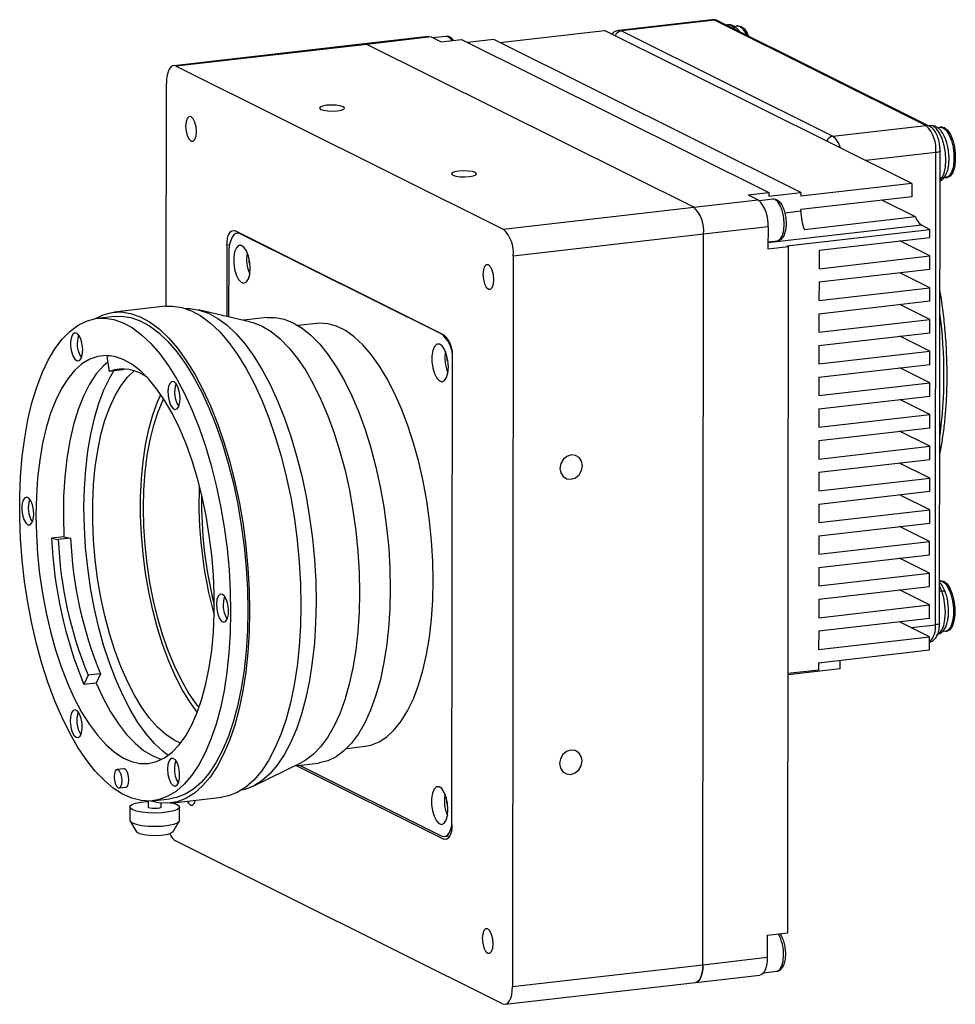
# Model space of a CAD drawing. Header units: millimetres. Extents: x 0 to 9132, y 0 to 2949.
# Tile 2 of 5: x 8917 to 9040, y 2592 to 2722. Entities that reach past the tile are written whole.
import ezdxf

# ---------------------------------------------------------------- set-up
doc = ezdxf.new("R2010")
doc.units = ezdxf.units.MM
doc.layers.add('粗实线', color=7, linetype='Continuous', lineweight=50)

msp = doc.modelspace()

# ---------------------------------------------------------------- linework, layer by layer
at = {"layer": '粗实线', "lineweight": 30}
for p, q in [((9008.385, 2721.638), (8996.136, 2720.232)), ((9008.73, 2721.57), (8996.481, 2720.164)), ((9036.54, 2707.719), (9008.73, 2721.57)), ((9036.985, 2707.643), (9009.175, 2721.494)), ((9010.438, 2720.951), (9010.308, 2720.93)), ((9011.859, 2720.843), (9011.679, 2720.822)), ((8971.103, 2719.441), (8962.637, 2718.469)), ((8971.448, 2719.373), (8962.982, 2718.401)), ((8971.448, 2719.373), (8972.752, 2718.724)), ((8973.383, 2719.451), (8971.683, 2719.256)), ((8980.478, 2718.64), (8994.277, 2720.224)), ((9034.688, 2700.097), (8994.277, 2720.224)), ((8996.481, 2720.164), (9024.291, 2706.313)), ((8962.637, 2718.469), (8937.581, 2715.592)), ((8962.982, 2718.401), (8937.926, 2715.524)), ((9006, 2696.975), (8962.982, 2718.401)), ((8972.752, 2718.724), (8975.454, 2719.034)), ((8975.454, 2719.034), (9015.865, 2698.906)), ((8979.686, 2719.034), (8976.246, 2718.639)), ((9020.098, 2698.907), (8979.686, 2719.034)), ((8937.926, 2715.524), (8980.944, 2694.098)), ((8936.591, 2683.939), (8936.619, 2713.261)), ((9024.291, 2706.313), (9036.54, 2707.719)), ((9037.087, 2707.683), (9036.95, 2707.66)), ((9038.583, 2707.533), (9038.403, 2707.512)), ((9037.841, 2704.157), (9028.653, 2703.102)), ((9037.781, 2642.025), (9037.841, 2704.157)), ((9038.346, 2642.241), (9038.406, 2704.373)), ((9034.688, 2700.097), (9020.097, 2698.422)), ((9034.688, 2700.097), (9034.686, 2698.349)), ((9038.403, 2700.476), (9038.678, 2700.826)), ((9039.167, 2700.856), (9039.347, 2700.876)), ((9013.163, 2698.596), (9015.865, 2698.906)), ((9013.163, 2698.596), (9014.467, 2697.947)), ((9015.865, 2698.421), (9020.098, 2698.907)), ((9015.865, 2698.906), (9015.865, 2698.421)), ((9020.098, 2698.907), (9020.097, 2698.422)), ((9006, 2696.975), (9014.467, 2697.947)), ((9016.402, 2698.025), (9014.653, 2697.824)), ((9034.686, 2698.349), (9020.096, 2696.674)), ((9035.15, 2695.69), (9030.724, 2697.894)), ((8980.944, 2694.098), (9006, 2696.975)), ((9017.998, 2696.239), (9020.095, 2696.48)), ((9020.095, 2696.48), (9020.096, 2696.674)), ((9035.15, 2695.69), (9020.56, 2694.015)), ((8973.171, 2680.147), (8945.665, 2693.847)), ((8946.197, 2693.582), (8945.942, 2693.552)), ((8946.402, 2693.479), (8946.345, 2693.473)), ((8972.851, 2680.271), (8946.345, 2693.473)), ((9007.301, 2693.413), (8982.245, 2690.536)), ((9007.208, 2597.303), (9007.301, 2693.413)), ((9015.767, 2694.385), (9007.301, 2693.413)), ((9035.987, 2694.593), (9015.765, 2692.272)), ((9015.767, 2694.385), (9015.765, 2691.473)), ((9018.249, 2691.891), (9037.073, 2694.052)), ((9035.987, 2694.593), (9037.073, 2694.052)), ((9037.072, 2692.984), (9037.073, 2694.052)), ((9015.766, 2692.416), (9017.029, 2692.561)), ((9022.481, 2691.309), (9037.072, 2692.984)), ((9037.07, 2690.557), (9033.11, 2692.53)), ((8944.576, 2691.961), (8944.567, 2682.602)), ((8944.923, 2692.001), (8944.576, 2691.961)), ((8944.82, 2690.833), (8944.812, 2682.545)), ((9015.765, 2691.473), (9018.467, 2691.783)), ((9018.249, 2691.891), (9018.467, 2691.783)), ((9018.379, 2601.498), (9018.467, 2691.783)), ((9022.481, 2691.309), (9022.479, 2688.882)), ((8947.515, 2689.645), (8947.499, 2690.02)), ((8947.499, 2690.02), (8947.545, 2690.008)), ((8947.601, 2689.648), (8947.515, 2689.645)), ((8947.604, 2689.621), (8947.515, 2689.645)), ((8982.245, 2690.536), (8982.152, 2594.426)), ((9022.479, 2688.882), (9037.07, 2690.557)), ((9037.068, 2688.81), (9037.07, 2690.557)), ((9022.477, 2687.135), (9037.068, 2688.81)), ((9037.066, 2686.383), (9033.106, 2688.355)), ((9022.477, 2687.135), (9022.475, 2684.708)), ((9022.475, 2684.708), (9037.066, 2686.383)), ((9037.064, 2684.635), (9037.066, 2686.383)), ((9022.473, 2682.96), (9037.064, 2684.635)), ((8936.495, 2683.929), (8929.74, 2683.154)), ((8947.724, 2681.867), (8940.848, 2683.467)), ((9037.062, 2682.208), (9033.102, 2684.181)), ((8929.803, 2682.607), (8927.551, 2682.349)), ((8949.896, 2682.448), (8946.77, 2682.089)), ((9022.473, 2682.96), (9022.471, 2680.533)), ((9022.471, 2680.533), (9037.062, 2682.208)), ((9037.06, 2680.461), (9037.062, 2682.208)), ((8956.372, 2681.682), (8953.962, 2681.405)), ((9022.469, 2678.786), (9037.06, 2680.461)), ((8972.851, 2680.271), (8972.908, 2680.278)), ((9037.058, 2678.034), (9033.098, 2680.006)), ((9022.469, 2678.786), (9022.467, 2676.359)), ((9022.467, 2676.359), (9037.058, 2678.034)), ((9037.056, 2676.286), (9037.058, 2678.034)), ((8929.118, 2677.442), (8928.836, 2677.339)), ((8929.157, 2675.376), (8928.836, 2677.339)), ((8973.576, 2676.806), (8973.576, 2677.175)), ((8973.576, 2677.175), (8973.588, 2677.169)), ((8973.659, 2676.765), (8973.576, 2676.806)), ((8973.653, 2676.805), (8973.576, 2676.806)), ((8974.195, 2615.727), (8974.255, 2677.179)), ((8930.778, 2675.562), (8929.157, 2675.376)), ((8930.778, 2675.562), (8931.144, 2675.69)), ((9022.465, 2674.611), (9037.056, 2676.286)), ((9037.054, 2673.859), (9033.094, 2675.832)), ((9022.465, 2674.611), (9022.463, 2672.184)), ((9022.463, 2672.184), (9037.054, 2673.859)), ((9037.052, 2672.112), (9037.054, 2673.859)), ((9022.461, 2670.437), (9037.052, 2672.112)), ((9037.049, 2669.685), (9033.09, 2671.657)), ((9022.461, 2670.437), (9022.459, 2668.01)), ((9022.459, 2668.01), (9037.049, 2669.685)), ((9037.048, 2667.938), (9037.049, 2669.685)), ((9022.457, 2666.262), (9037.048, 2667.938)), ((9037.045, 2665.511), (9033.086, 2667.483)), ((9022.457, 2666.262), (9022.455, 2663.835)), ((9022.455, 2663.835), (9037.045, 2665.511)), ((9037.044, 2663.763), (9037.045, 2665.511)), ((9022.453, 2662.088), (9037.044, 2663.763)), ((9037.041, 2661.336), (9033.082, 2663.308)), ((9022.453, 2662.088), (9022.451, 2659.661)), ((9022.451, 2659.661), (9037.041, 2661.336)), ((9037.04, 2659.589), (9037.041, 2661.336)), ((9022.449, 2657.913), (9037.04, 2659.589)), ((9037.037, 2657.162), (9033.078, 2659.134)), ((9022.449, 2657.913), (9022.447, 2655.486)), ((9022.447, 2655.486), (9037.037, 2657.162)), ((9037.036, 2655.414), (9037.037, 2657.162)), ((9022.445, 2653.739), (9037.036, 2655.414)), ((9037.033, 2652.987), (9033.074, 2654.959)), ((8923.15, 2653.618), (8921.529, 2653.432)), ((8921.529, 2653.432), (8922.392, 2653.239)), ((8924.013, 2653.426), (8922.392, 2653.239)), ((8923.15, 2653.618), (8924.013, 2653.426)), ((9022.445, 2653.739), (9022.443, 2651.312)), ((9022.443, 2651.312), (9037.033, 2652.987)), ((9037.032, 2651.24), (9037.033, 2652.987)), ((9022.441, 2649.565), (9037.032, 2651.24)), ((9037.029, 2648.813), (9033.07, 2650.785)), ((9022.441, 2649.565), (9022.439, 2647.137)), ((9022.439, 2647.137), (9037.029, 2648.813)), ((9037.028, 2647.065), (9037.029, 2648.813)), ((9022.437, 2645.39), (9037.028, 2647.065)), ((9038.365, 2647.601), (9038.351, 2647.616)), ((9038.362, 2647.604), (9038.351, 2647.615)), ((9038.626, 2646.451), (9038.351, 2647.044)), ((9038.525, 2647.828), (9038.352, 2647.808)), ((9037.025, 2644.638), (9033.066, 2646.61)), ((9022.437, 2645.39), (9022.435, 2642.963)), ((9022.435, 2642.963), (9037.025, 2644.638)), ((9037.024, 2642.891), (9037.025, 2644.638)), ((8944.505, 2642.974), (8944.63, 2642.781)), ((9022.433, 2641.216), (9037.024, 2642.891)), ((9037.021, 2640.464), (9033.062, 2642.436)), ((9034.615, 2641.662), (9037.781, 2642.025)), ((9022.433, 2641.216), (9022.431, 2638.789)), ((9022.431, 2638.789), (9037.021, 2640.464)), ((9037.02, 2638.716), (9037.021, 2640.464)), ((9039.109, 2641.151), (9039.289, 2641.172)), ((9022.429, 2637.041), (9037.02, 2638.716)), ((9022.429, 2637.041), (9022.428, 2636.07)), ((9025.279, 2636.211), (9025.28, 2637.368)), ((8926.314, 2635.395), (8925.765, 2634.16)), ((8927.936, 2635.581), (8926.314, 2635.395)), ((8927.936, 2635.581), (8927.387, 2634.346)), ((9025.279, 2636.211), (9018.412, 2635.422)), ((9022.428, 2636.07), (9018.412, 2635.609)), ((8927.387, 2634.346), (8925.765, 2634.16)), ((8960.349, 2625.77), (8962.759, 2626.047)), ((8948.044, 2620.79), (8954.378, 2623.906)), ((8953.5, 2623.474), (8956.626, 2623.833)), ((8953.715, 2623.499), (8973.106, 2613.841)), ((8954.133, 2623.547), (8972.787, 2614.256)), ((8931.029, 2623.083), (8930.128, 2622.98)), ((8930.405, 2620.569), (8931.306, 2620.673)), ((8934.212, 2618.829), (8934.211, 2618.051)), ((8934.839, 2618.866), (8937.091, 2619.124)), ((8935.952, 2618.049), (8935.953, 2618.564)), ((8937.154, 2618.578), (8943.909, 2619.353)), ((8973.519, 2618.558), (8973.52, 2618.927)), ((8973.603, 2618.516), (8973.519, 2618.558)), ((8973.597, 2618.556), (8973.519, 2618.558)), ((8973.52, 2618.927), (8973.531, 2618.921)), ((8931.807, 2618.053), (8931.805, 2616.305)), ((8938.355, 2616.299), (8938.357, 2618.046)), ((8931.838, 2616.193), (8932.694, 2614.766)), ((8937.463, 2614.761), (8938.321, 2616.187)), ((8980.846, 2592.163), (8937.827, 2613.589)), ((8973.106, 2613.841), (8973.661, 2613.905)), ((8973.19, 2614.177), (8973.924, 2614.261)), ((9015.677, 2601.188), (9018.379, 2601.498)), ((9015.677, 2601.188), (9015.674, 2598.275)), ((9007.208, 2597.303), (9015.674, 2598.275)), ((8982.152, 2594.426), (9007.208, 2597.303)), ((9015.187, 2596.25), (9016.936, 2596.451)), ((8981.191, 2592.095), (9006.247, 2594.972)), ((9006.247, 2594.972), (9014.713, 2595.944))]:
    msp.add_line(p, q, dxfattribs=at)
at = {"layer": '粗实线', "lineweight": 30, "flags": 128}
for points in [[(9008.73, 2721.57), (9008.476, 2721.641), (9008.385, 2721.638)], [(9011.434, 2720.739), (9011.654, 2720.819), (9012.065, 2720.746)], [(9011.859, 2720.843), (9012.245, 2720.767), (9012.655, 2720.431), (9013.031, 2719.859), (9013.201, 2719.489)], [(8971.103, 2719.441), (8971.194, 2719.444), (8971.448, 2719.373)], [(8996.136, 2720.232), (8996.227, 2720.234), (8996.481, 2720.164)], [(8962.982, 2718.401), (8962.728, 2718.472), (8962.637, 2718.469)], [(8962.637, 2718.469), (8962.728, 2718.472), (8962.982, 2718.401)], [(8937.926, 2715.524), (8937.671, 2715.595), (8937.427, 2715.551), (8937.201, 2715.394), (8937.003, 2715.13), (8936.841, 2714.77), (8936.72, 2714.326), (8936.645, 2713.817), (8936.619, 2713.261)], [(8959.117, 2709.662), (8959.631, 2709.754), (8959.958, 2709.887), (8960.047, 2710.04), (8959.886, 2710.189), (8959.499, 2710.313), (8958.944, 2710.392), (8958.306, 2710.414), (8957.683, 2710.376), (8957.169, 2710.283), (8956.842, 2710.15), (8956.753, 2709.998), (8956.914, 2709.848), (8957.301, 2709.724), (8957.856, 2709.645), (8958.494, 2709.623), (8959.117, 2709.662)], [(8939.876, 2708.871), (8939.601, 2708.886), (8939.368, 2708.654), (8939.212, 2708.212), (8939.157, 2707.626), (8939.211, 2706.986), (8939.366, 2706.389), (8939.598, 2705.926), (8939.873, 2705.667), (8940.147, 2705.653), (8940.38, 2705.884), (8940.536, 2706.326), (8940.591, 2706.912), (8940.537, 2707.552), (8940.382, 2708.149), (8940.15, 2708.612), (8939.876, 2708.871)], [(9038.678, 2700.826), (9038.938, 2701.451), (9039.102, 2702.248), (9039.158, 2703.162), (9039.103, 2704.132), (9038.941, 2705.091), (9038.683, 2705.974), (9038.346, 2706.721), (9037.954, 2707.281), (9037.532, 2707.615), (9037.11, 2707.701), (9037.092, 2707.699)], [(9038.142, 2707.42), (9038.378, 2707.509), (9038.788, 2707.436)], [(9038.583, 2707.533), (9038.968, 2707.457), (9039.378, 2707.121), (9039.755, 2706.549), (9040.067, 2705.786), (9040.291, 2704.896), (9040.406, 2703.95), (9040.406, 2703.024), (9040.288, 2702.194), (9040.063, 2701.527), (9039.749, 2701.077), (9039.372, 2700.88), (9039.347, 2700.876)], [(9038.788, 2707.436), (9039.198, 2707.1), (9039.575, 2706.528), (9039.887, 2705.766), (9040.11, 2704.875), (9040.226, 2703.929), (9040.225, 2703.003), (9040.108, 2702.173), (9039.883, 2701.506), (9039.569, 2701.056), (9039.192, 2700.859), (9038.973, 2700.865)], [(9038.406, 2704.373), (9038.397, 2704.339), (9038.35, 2704.294), (9038.268, 2704.251), (9038.152, 2704.213), (9038.008, 2704.181), (9037.841, 2704.157)], [(8976.498, 2701.005), (8977.012, 2701.097), (8977.339, 2701.23), (8977.429, 2701.383), (8977.267, 2701.532), (8976.88, 2701.656), (8976.325, 2701.735), (8975.687, 2701.757), (8975.064, 2701.719), (8974.55, 2701.626), (8974.223, 2701.493), (8974.134, 2701.341), (8974.295, 2701.191), (8974.683, 2701.067), (8975.237, 2700.988), (8975.875, 2700.966), (8976.498, 2701.005)], [(9017.91, 2694.721), (9017.85, 2695.575), (9017.678, 2696.402), (9017.412, 2697.121), (9017.077, 2697.66), (9016.708, 2697.968), (9016.402, 2698.025)], [(9017.029, 2692.561), (9017.092, 2692.572), (9017.424, 2692.793), (9017.687, 2693.258), (9017.854, 2693.922), (9017.91, 2694.721)], [(8944.576, 2691.961), (8944.598, 2692.424), (8944.66, 2692.848), (8944.761, 2693.218), (8944.896, 2693.518), (8945.061, 2693.738), (8945.249, 2693.869), (8945.453, 2693.906), (8945.665, 2693.847)], [(8946.345, 2693.473), (8946.048, 2693.555), (8945.762, 2693.504), (8945.499, 2693.321), (8945.268, 2693.013), (8945.079, 2692.593), (8944.937, 2692.075), (8944.85, 2691.481), (8944.82, 2690.833)], [(8947.644, 2688.94), (8947.586, 2689.758), (8947.417, 2690.545), (8947.154, 2691.217), (8946.827, 2691.701), (8946.471, 2691.945), (8946.124, 2691.921), (8945.824, 2691.634), (8945.604, 2691.112), (8945.487, 2690.415), (8945.486, 2689.616), (8945.602, 2688.802), (8945.821, 2688.062), (8946.12, 2687.476), (8946.466, 2687.107), (8946.822, 2686.996), (8947.15, 2687.154), (8947.414, 2687.564), (8947.585, 2688.182), (8947.644, 2688.94)], [(8978.983, 2689.393), (8978.709, 2689.408), (8978.476, 2689.176), (8978.32, 2688.734), (8978.265, 2688.148), (8978.319, 2687.508), (8978.474, 2686.911), (8978.706, 2686.448), (8978.98, 2686.189), (8979.255, 2686.174), (8979.488, 2686.406), (8979.644, 2686.848), (8979.699, 2687.434), (8979.645, 2688.074), (8979.49, 2688.671), (8979.258, 2689.134), (8978.983, 2689.393)], [(8927.294, 2682.313), (8928.288, 2682.795), (8929.47, 2683.116), (8930.683, 2683.185), (8931.918, 2683.001), (8933.165, 2682.565), (8934.414, 2681.881), (8935.655, 2680.954), (8936.879, 2679.792), (8938.077, 2678.404), (8939.238, 2676.8), (8940.353, 2674.993), (8941.415, 2672.997), (8942.414, 2670.828), (8943.343, 2668.503), (8944.195, 2666.04), (8944.963, 2663.458), (8945.64, 2660.777), (8946.222, 2658.019), (8946.704, 2655.205), (8947.082, 2652.357), (8947.354, 2649.497), (8947.516, 2646.648), (8947.569, 2643.832)], [(8936.495, 2683.929), (8937.438, 2683.96), (8938.673, 2683.776), (8939.92, 2683.34), (8941.169, 2682.657), (8942.41, 2681.73), (8943.634, 2680.568), (8944.832, 2679.179), (8945.993, 2677.575), (8947.108, 2675.768), (8948.17, 2673.773), (8949.169, 2671.604), (8950.098, 2669.278), (8950.95, 2666.815), (8951.718, 2664.233), (8952.395, 2661.553), (8952.977, 2658.794), (8953.459, 2655.98), (8953.837, 2653.132), (8954.109, 2650.273), (8954.271, 2647.423), (8954.324, 2644.607)], [(8939.199, 2683.623), (8939.741, 2683.622), (8940.953, 2683.441), (8942.177, 2683.014), (8943.403, 2682.342), (8944.621, 2681.433), (8945.823, 2680.292), (8946.998, 2678.93), (8948.137, 2677.355), (8949.232, 2675.582), (8950.274, 2673.623), (8951.255, 2671.494), (8952.167, 2669.211), (8953.003, 2666.794), (8953.757, 2664.259), (8954.421, 2661.628), (8954.993, 2658.921), (8955.466, 2656.159), (8955.837, 2653.363), (8956.104, 2650.556), (8956.263, 2647.76), (8956.315, 2644.996)], [(8945.078, 2643.692), (8945.021, 2640.978), (8944.856, 2638.339), (8944.584, 2635.796), (8944.207, 2633.369), (8943.728, 2631.077), (8943.152, 2628.938), (8942.481, 2626.969), (8941.723, 2625.184), (8940.881, 2623.598), (8939.964, 2622.224), (8938.979, 2621.072), (8937.932, 2620.151), (8936.833, 2619.468), (8935.69, 2619.029), (8934.511, 2618.838), (8933.307, 2618.895), (8932.086, 2619.2), (8930.858, 2619.75), (8929.633, 2620.543), (8928.42, 2621.571), (8927.228, 2622.825), (8926.068, 2624.298), (8924.948, 2625.976), (8923.876, 2627.847), (8922.862, 2629.896), (8921.914, 2632.107), (8921.037, 2634.464), (8920.241, 2636.946), (8919.53, 2639.535), (8918.91, 2642.211), (8918.387, 2644.953), (8917.963, 2647.739), (8917.644, 2650.547), (8917.43, 2653.356), (8917.324, 2656.143), (8917.327, 2658.887), (8917.438, 2661.566), (8917.657, 2664.16), (8917.982, 2666.647), (8918.41, 2669.009), (8918.938, 2671.227), (8919.562, 2673.283), (8920.278, 2675.162), (8921.078, 2676.849), (8921.958, 2678.33), (8922.91, 2679.595), (8923.927, 2680.632), (8925.001, 2681.435), (8926.124, 2681.996), (8927.286, 2682.312), (8928.478, 2682.379), (8929.692, 2682.198), (8930.918, 2681.77), (8932.146, 2681.098), (8933.366, 2680.187), (8934.57, 2679.044), (8935.747, 2677.679), (8936.888, 2676.103), (8937.985, 2674.326), (8939.029, 2672.364), (8940.011, 2670.232), (8940.924, 2667.946), (8941.762, 2665.524), (8942.516, 2662.986), (8943.182, 2660.351), (8943.754, 2657.639), (8944.228, 2654.873), (8944.6, 2652.073), (8944.867, 2649.262), (8945.027, 2646.461), (8945.078, 2643.692)], [(8929.803, 2682.607), (8930.73, 2682.638), (8931.944, 2682.457), (8933.17, 2682.028), (8934.397, 2681.356), (8935.618, 2680.445), (8936.821, 2679.303), (8937.998, 2677.938), (8939.14, 2676.361), (8940.236, 2674.585), (8941.28, 2672.623), (8942.263, 2670.49), (8943.176, 2668.204), (8944.013, 2665.783), (8944.768, 2663.245), (8945.434, 2660.609), (8946.006, 2657.898), (8946.48, 2655.131), (8946.851, 2652.332), (8947.118, 2649.52), (8947.278, 2646.719), (8947.33, 2643.951)], [(8947.724, 2681.867), (8948.053, 2681.781), (8949.236, 2681.314), (8950.419, 2680.603), (8951.591, 2679.653), (8952.743, 2678.474), (8953.865, 2677.074), (8954.947, 2675.466), (8955.98, 2673.664), (8956.955, 2671.682), (8957.865, 2669.538), (8958.7, 2667.251), (8959.454, 2664.839), (8960.121, 2662.323), (8960.695, 2659.726), (8961.171, 2657.067), (8961.545, 2654.372), (8961.814, 2651.662), (8961.975, 2648.96), (8962.027, 2646.291)], [(8949.896, 2682.448), (8950.933, 2682.465), (8952.106, 2682.246), (8953.289, 2681.779), (8954.472, 2681.068), (8955.644, 2680.119), (8956.796, 2678.939), (8957.918, 2677.539), (8959, 2675.931), (8960.033, 2674.129), (8961.008, 2672.147), (8961.918, 2670.004), (8962.753, 2667.716), (8963.507, 2665.304), (8964.174, 2662.789), (8964.748, 2660.191), (8965.224, 2657.533), (8965.598, 2654.837), (8965.867, 2652.127), (8966.028, 2649.426), (8966.08, 2646.756)], [(8925.617, 2678.188), (8925.563, 2678.864), (8925.408, 2679.502), (8925.173, 2680.017), (8924.889, 2680.34), (8924.595, 2680.425), (8924.33, 2680.263), (8924.13, 2679.874), (8924.023, 2679.312), (8924.022, 2678.652), (8924.128, 2677.983), (8924.327, 2677.396), (8924.591, 2676.97), (8924.885, 2676.763), (8925.17, 2676.802), (8925.406, 2677.082), (8925.562, 2677.566), (8925.617, 2678.188)], [(8962.759, 2626.047), (8963.52, 2626.195), (8964.596, 2626.621), (8965.626, 2627.294), (8966.602, 2628.207), (8967.514, 2629.353), (8968.353, 2630.721), (8969.113, 2632.298), (8969.787, 2634.071), (8970.368, 2636.022), (8970.851, 2638.136), (8971.232, 2640.392), (8971.508, 2642.77), (8971.675, 2645.248), (8971.733, 2647.805), (8971.68, 2650.416), (8971.518, 2653.058), (8971.247, 2655.708), (8970.871, 2658.341), (8970.392, 2660.934), (8969.815, 2663.463), (8969.146, 2665.904), (8968.39, 2668.237), (8967.553, 2670.439), (8966.645, 2672.492), (8965.672, 2674.375), (8964.644, 2676.073), (8963.57, 2677.57), (8962.46, 2678.852), (8961.323, 2679.908), (8960.171, 2680.728), (8959.013, 2681.305), (8957.86, 2681.633), (8956.723, 2681.71), (8956.372, 2681.682)], [(8973.716, 2675.955), (8973.658, 2676.772), (8973.489, 2677.56), (8973.226, 2678.232), (8972.899, 2678.716), (8972.543, 2678.959), (8972.196, 2678.936), (8971.896, 2678.648), (8971.676, 2678.127), (8971.559, 2677.429), (8971.558, 2676.63), (8971.673, 2675.817), (8971.892, 2675.077), (8972.191, 2674.491), (8972.538, 2674.122), (8972.894, 2674.01), (8973.222, 2674.168), (8973.486, 2674.578), (8973.657, 2675.196), (8973.716, 2675.955)], [(8919.463, 2656.451), (8919.515, 2653.894), (8919.676, 2651.306), (8919.945, 2648.712), (8920.319, 2646.135), (8920.795, 2643.6), (8921.367, 2641.131), (8922.032, 2638.75), (8922.782, 2636.48), (8923.61, 2634.341), (8924.51, 2632.355), (8925.471, 2630.539), (8926.486, 2628.91), (8927.545, 2627.484), (8928.639, 2626.274), (8929.756, 2625.291), (8930.886, 2624.544), (8932.02, 2624.041), (8933.145, 2623.786), (8934.253, 2623.781), (8935.332, 2624.027), (8936.372, 2624.52), (8937.364, 2625.258), (8938.298, 2626.232), (8939.166, 2627.434), (8939.96, 2628.852), (8940.672, 2630.473), (8941.295, 2632.282), (8941.824, 2634.262), (8942.254, 2636.395), (8942.58, 2638.661), (8942.801, 2641.038), (8942.912, 2643.504), (8942.915, 2646.037), (8942.808, 2648.612), (8942.593, 2651.206), (8942.271, 2653.795), (8941.846, 2656.354), (8941.321, 2658.859), (8940.702, 2661.287), (8939.994, 2663.615), (8939.204, 2665.822), (8938.339, 2667.887), (8937.407, 2669.79), (8936.418, 2671.514), (8935.379, 2673.044), (8934.302, 2674.363), (8933.195, 2675.461), (8932.07, 2676.327), (8930.937, 2676.953), (8929.806, 2677.332), (8928.688, 2677.462), (8927.594, 2677.342), (8926.533, 2676.972), (8925.516, 2676.355), (8924.551, 2675.499), (8923.649, 2674.409), (8922.817, 2673.098), (8922.064, 2671.577), (8921.395, 2669.86), (8920.818, 2667.963), (8920.338, 2665.904), (8919.96, 2663.702), (8919.686, 2661.378), (8919.52, 2658.953), (8919.463, 2656.451)], [(8928.95, 2676.64), (8928.36, 2676.12), (8927.404, 2675.029), (8926.524, 2673.695), (8925.728, 2672.129), (8925.024, 2670.349), (8924.42, 2668.372), (8923.921, 2666.218), (8923.533, 2663.91), (8923.26, 2661.47), (8923.104, 2658.924), (8923.068, 2656.298), (8923.15, 2653.618)], [(8936.85, 2624.841), (8936.192, 2625.339), (8935.056, 2626.395), (8933.946, 2627.677), (8932.872, 2629.174), (8931.844, 2630.872), (8930.871, 2632.756), (8929.963, 2634.808), (8929.126, 2637.01), (8928.37, 2639.343), (8927.7, 2641.785), (8927.124, 2644.313), (8926.645, 2646.906), (8926.269, 2649.539), (8925.998, 2652.189), (8925.836, 2654.831), (8925.783, 2657.443), (8925.841, 2659.999), (8926.008, 2662.478), (8926.283, 2664.855), (8926.664, 2667.111), (8927.148, 2669.225), (8927.729, 2671.177), (8928.403, 2672.949), (8929.163, 2674.527), (8929.698, 2675.438)], [(8938.493, 2626.474), (8937.651, 2626.869), (8936.554, 2627.599), (8935.471, 2628.566), (8934.412, 2629.759), (8933.389, 2631.167), (8932.411, 2632.776), (8931.488, 2634.571), (8930.629, 2636.532), (8929.843, 2638.64), (8929.138, 2640.876), (8928.52, 2643.216), (8927.996, 2645.637), (8927.57, 2648.115), (8927.248, 2650.625), (8927.033, 2653.143), (8926.925, 2655.644), (8926.928, 2658.102), (8927.04, 2660.494), (8927.26, 2662.795), (8927.587, 2664.982), (8928.016, 2667.035), (8928.545, 2668.931), (8929.166, 2670.654), (8929.876, 2672.185), (8930.665, 2673.509), (8931.527, 2674.613), (8932.394, 2675.44)], [(8938.026, 2670.451), (8938.251, 2670.769), (8938.391, 2671.281), (8938.428, 2671.918), (8938.356, 2672.594), (8938.186, 2673.217), (8937.94, 2673.705), (8937.652, 2673.989), (8937.36, 2674.034), (8937.104, 2673.831), (8936.918, 2673.409), (8936.828, 2672.825), (8936.845, 2672.157), (8936.968, 2671.496), (8937.18, 2670.931), (8937.452, 2670.538), (8937.747, 2670.37), (8938.026, 2670.451)], [(8940.689, 2630.518), (8939.693, 2631.891), (8938.715, 2633.5), (8937.792, 2635.294), (8936.934, 2637.256), (8936.148, 2639.364), (8935.442, 2641.6), (8934.824, 2643.939), (8934.3, 2646.36), (8933.875, 2648.839), (8933.553, 2651.349), (8933.337, 2653.867), (8933.23, 2656.368), (8933.232, 2658.826), (8933.344, 2661.218), (8933.565, 2663.518), (8933.891, 2665.706), (8934.321, 2667.758), (8934.849, 2669.655), (8935.471, 2671.378), (8935.889, 2672.326)], [(8940.923, 2631.149), (8940.536, 2631.644), (8939.546, 2633.088), (8938.604, 2634.727), (8937.72, 2636.544), (8936.903, 2638.521), (8936.162, 2640.637), (8935.504, 2642.871), (8934.935, 2645.2), (8934.462, 2647.6), (8934.09, 2650.046), (8933.822, 2652.513), (8933.661, 2654.976), (8933.609, 2657.409), (8933.666, 2659.788), (8933.831, 2662.088), (8934.104, 2664.286), (8934.48, 2666.359), (8934.958, 2668.286), (8935.53, 2670.046), (8936.192, 2671.623), (8936.26, 2671.764)], [(8989.871, 2661.175), (8990.44, 2661.362), (8990.923, 2661.765), (8991.245, 2662.321), (8991.359, 2662.947), (8991.246, 2663.547), (8990.925, 2664.03), (8990.443, 2664.322), (8989.874, 2664.378), (8989.306, 2664.191), (8988.823, 2663.789), (8988.5, 2663.232), (8988.387, 2662.606), (8988.499, 2662.006), (8988.821, 2661.523), (8989.303, 2661.231), (8989.871, 2661.175)], [(8918.786, 2658.344), (8918.508, 2658.702), (8918.212, 2658.829), (8917.94, 2658.707), (8917.727, 2658.353), (8917.603, 2657.815), (8917.585, 2657.165), (8917.674, 2656.492), (8917.858, 2655.885), (8918.114, 2655.428), (8918.406, 2655.181), (8918.694, 2655.179), (8918.941, 2655.421), (8919.112, 2655.874), (8919.185, 2656.479), (8919.149, 2657.152), (8919.01, 2657.803), (8918.786, 2658.344)], [(8966.08, 2646.756), (8966.023, 2644.141), (8965.856, 2641.602), (8965.583, 2639.162), (8965.204, 2636.842), (8964.724, 2634.66), (8964.145, 2632.636), (8963.474, 2630.787), (8962.716, 2629.129), (8961.877, 2627.675), (8960.964, 2626.439), (8959.986, 2625.43), (8958.95, 2624.658), (8957.866, 2624.129), (8956.743, 2623.848), (8956.626, 2623.833)], [(9038.345, 2647.807), (9038.73, 2647.731), (9039.14, 2647.395), (9039.517, 2646.823), (9039.829, 2646.061), (9040.053, 2645.171), (9040.169, 2644.224), (9040.168, 2643.299), (9040.05, 2642.469), (9039.825, 2641.802), (9039.512, 2641.351), (9039.134, 2641.155), (9038.801, 2641.193)], [(9038.525, 2647.828), (9038.91, 2647.752), (9039.32, 2647.416), (9039.697, 2646.844), (9040.01, 2646.082), (9040.233, 2645.191), (9040.349, 2644.245), (9040.348, 2643.319), (9040.23, 2642.489), (9040.005, 2641.822), (9039.692, 2641.372), (9039.314, 2641.175), (9039.289, 2641.172)], [(8943.604, 2642.871), (8943.883, 2642.512), (8944.178, 2642.386), (8944.45, 2642.507), (8944.663, 2642.861), (8944.787, 2643.399), (8944.806, 2644.049), (8944.717, 2644.723), (8944.532, 2645.329), (8944.276, 2645.787), (8943.985, 2646.033), (8943.696, 2646.036), (8943.449, 2645.794), (8943.278, 2645.34), (8943.205, 2644.736), (8943.241, 2644.063), (8943.38, 2643.412), (8943.604, 2642.871)], [(8962.027, 2646.291), (8961.97, 2643.676), (8961.804, 2641.137), (8961.53, 2638.697), (8961.151, 2636.376), (8960.671, 2634.195), (8960.092, 2632.171), (8959.421, 2630.322), (8958.663, 2628.663), (8957.824, 2627.21), (8956.911, 2625.973), (8955.933, 2624.965), (8954.897, 2624.193), (8954.378, 2623.906)], [(9038.101, 2640.781), (9038.283, 2640.892), (9038.621, 2641.302), (9038.88, 2641.927), (9039.044, 2642.724), (9039.1, 2643.639), (9039.046, 2644.609), (9038.884, 2645.568), (9038.626, 2646.451)], [(8954.324, 2644.607), (8954.266, 2641.846), (8954.098, 2639.162), (8953.821, 2636.576), (8953.438, 2634.107), (8952.951, 2631.775), (8952.364, 2629.599), (8951.682, 2627.596), (8950.91, 2625.78), (8950.055, 2624.167), (8949.122, 2622.769), (8948.119, 2621.598), (8947.055, 2620.661), (8945.937, 2619.966), (8944.774, 2619.52), (8943.909, 2619.353)], [(8956.315, 2644.996), (8956.258, 2642.286), (8956.093, 2639.651), (8955.821, 2637.112), (8955.445, 2634.689), (8954.967, 2632.401), (8954.391, 2630.265), (8953.722, 2628.298), (8952.964, 2626.516), (8952.124, 2624.933), (8951.209, 2623.561), (8950.225, 2622.411), (8949.18, 2621.491), (8948.083, 2620.81), (8946.941, 2620.371), (8946.473, 2620.265)], [(8947.569, 2643.832), (8947.511, 2641.071), (8947.343, 2638.387), (8947.066, 2635.8), (8946.683, 2633.331), (8946.196, 2631), (8945.609, 2628.824), (8944.927, 2626.82), (8944.155, 2625.005), (8943.3, 2623.392), (8942.367, 2621.994), (8941.365, 2620.822), (8940.3, 2619.885), (8939.182, 2619.191), (8938.019, 2618.744), (8936.82, 2618.549), (8935.595, 2618.607), (8934.626, 2618.828)], [(8947.33, 2643.951), (8947.273, 2641.237), (8947.108, 2638.598), (8946.836, 2636.055), (8946.459, 2633.628), (8945.98, 2631.336), (8945.403, 2629.197), (8944.733, 2627.227), (8943.974, 2625.442), (8943.133, 2623.857), (8942.216, 2622.483), (8941.231, 2621.33), (8940.184, 2620.409), (8939.085, 2619.727), (8937.942, 2619.288), (8937.091, 2619.124)], [(9038.346, 2642.241), (9038.337, 2642.208), (9038.29, 2642.162), (9038.208, 2642.119), (9038.092, 2642.081), (9037.948, 2642.05), (9037.781, 2642.025)], [(8927.387, 2634.346), (8928.306, 2632.379), (8929.287, 2630.588), (8930.32, 2628.991), (8931.395, 2627.602), (8932.503, 2626.435), (8933.632, 2625.501), (8934.772, 2624.809), (8935.913, 2624.365), (8936.037, 2624.332)], [(8924.364, 2630.763), (8924.14, 2630.446), (8923.999, 2629.934), (8923.962, 2629.297), (8924.034, 2628.621), (8924.204, 2627.997), (8924.45, 2627.51), (8924.738, 2627.225), (8925.03, 2627.181), (8925.287, 2627.383), (8925.472, 2627.805), (8925.562, 2628.39), (8925.545, 2629.058), (8925.422, 2629.719), (8925.21, 2630.284), (8924.939, 2630.677), (8924.643, 2630.844), (8924.364, 2630.763)], [(8989.834, 2622.342), (8990.403, 2622.53), (8990.885, 2622.932), (8991.208, 2623.489), (8991.321, 2624.115), (8991.209, 2624.715), (8990.887, 2625.198), (8990.405, 2625.489), (8989.837, 2625.546), (8989.268, 2625.359), (8988.786, 2624.956), (8988.463, 2624.4), (8988.349, 2623.774), (8988.462, 2623.174), (8988.783, 2622.691), (8989.265, 2622.399), (8989.834, 2622.342)], [(8936.773, 2623.027), (8936.827, 2622.351), (8936.982, 2621.712), (8937.218, 2621.197), (8937.501, 2620.875), (8937.796, 2620.789), (8938.06, 2620.952), (8938.26, 2621.34), (8938.367, 2621.903), (8938.368, 2622.563), (8938.262, 2623.231), (8938.063, 2623.818), (8937.799, 2624.244), (8937.505, 2624.452), (8937.221, 2624.413), (8936.984, 2624.132), (8936.828, 2623.648), (8936.773, 2623.027)], [(8937.856, 2624.175), (8937.729, 2623.752), (8937.674, 2623.13)], [(8929.739, 2622.037), (8929.779, 2621.567), (8929.893, 2621.128), (8930.064, 2620.787), (8930.266, 2620.597), (8930.467, 2620.586), (8930.639, 2620.756), (8930.753, 2621.081), (8930.794, 2621.512), (8930.754, 2621.983), (8930.64, 2622.422), (8930.469, 2622.762), (8930.268, 2622.953), (8930.066, 2622.963), (8929.895, 2622.793), (8929.78, 2622.468), (8929.739, 2622.037)], [(8931.694, 2621.616), (8931.655, 2622.086), (8931.541, 2622.525), (8931.37, 2622.866), (8931.168, 2623.056), (8931.029, 2623.083)], [(8931.306, 2620.673), (8931.368, 2620.69), (8931.539, 2620.86), (8931.654, 2621.185), (8931.694, 2621.616)], [(8973.66, 2617.706), (8973.602, 2618.524), (8973.432, 2619.311), (8973.17, 2619.983), (8972.842, 2620.467), (8972.486, 2620.711), (8972.139, 2620.687), (8971.839, 2620.4), (8971.619, 2619.878), (8971.502, 2619.181), (8971.502, 2618.382), (8971.617, 2617.568), (8971.836, 2616.828), (8972.135, 2616.242), (8972.481, 2615.873), (8972.838, 2615.762), (8973.166, 2615.92), (8973.429, 2616.33), (8973.6, 2616.948), (8973.66, 2617.706)], [(8938.031, 2618.388), (8938.313, 2618.175), (8938.332, 2617.951), (8938.089, 2617.736), (8937.602, 2617.546), (8936.91, 2617.396), (8936.071, 2617.3), (8935.151, 2617.264), (8934.226, 2617.292), (8933.37, 2617.382), (8932.652, 2617.525), (8932.132, 2617.711), (8931.851, 2617.924), (8931.831, 2618.148), (8932.075, 2618.364), (8932.562, 2618.554), (8933.253, 2618.703), (8934.093, 2618.799), (8934.212, 2618.808)], [(8937.389, 2618.605), (8937.511, 2618.574), (8938.031, 2618.388)], [(8939.357, 2618.831), (8939.514, 2618.553), (8939.788, 2618.295), (8940.062, 2618.28), (8940.295, 2618.511), (8940.451, 2618.954), (8940.452, 2618.957)], [(8935.952, 2618.049), (8935.904, 2617.98), (8935.731, 2617.91), (8935.46, 2617.861), (8935.131, 2617.841), (8934.795, 2617.853), (8934.502, 2617.894), (8934.298, 2617.96), (8934.213, 2618.039), (8934.211, 2618.051)], [(8931.805, 2616.305), (8931.849, 2616.177), (8932.13, 2615.964), (8932.651, 2615.778), (8933.368, 2615.634), (8934.224, 2615.545), (8935.149, 2615.517), (8936.069, 2615.552), (8936.908, 2615.649), (8937.6, 2615.798), (8938.087, 2615.988), (8938.331, 2616.204), (8938.355, 2616.299)], [(8972.787, 2614.256), (8973.084, 2614.174), (8973.369, 2614.225), (8973.633, 2614.408), (8973.863, 2614.716), (8974.053, 2615.136), (8974.194, 2615.654), (8974.195, 2615.656)], [(8974.195, 2615.727), (8974.174, 2615.264), (8974.112, 2614.839), (8974.011, 2614.47), (8973.875, 2614.169), (8973.71, 2613.949), (8973.522, 2613.819), (8973.318, 2613.782), (8973.106, 2613.841)], [(8937.463, 2614.761), (8937.434, 2614.722), (8937.142, 2614.546), (8936.626, 2614.402), (8935.943, 2614.306), (8935.166, 2614.268), (8934.379, 2614.294), (8933.669, 2614.379), (8933.111, 2614.514), (8932.766, 2614.686), (8932.694, 2614.766)], [(8978.899, 2602.02), (8978.624, 2602.035), (8978.391, 2601.803), (8978.235, 2601.361), (8978.18, 2600.775), (8978.234, 2600.135), (8978.389, 2599.538), (8978.621, 2599.075), (8978.896, 2598.816), (8979.17, 2598.802), (8979.403, 2599.033), (8979.559, 2599.475), (8979.614, 2600.061), (8979.56, 2600.701), (8979.405, 2601.298), (8979.173, 2601.762), (8978.899, 2602.02)], [(9015.674, 2598.275), (9015.649, 2597.719), (9015.574, 2597.21), (9015.453, 2596.767), (9015.291, 2596.406), (9015.093, 2596.142), (9014.867, 2595.985), (9014.713, 2595.944)], [(9016.936, 2596.451), (9016.999, 2596.462), (9017.331, 2596.683), (9017.594, 2597.148), (9017.761, 2597.812), (9017.817, 2598.611)], [(9006.247, 2594.972), (9006.401, 2595.013), (9006.627, 2595.17), (9006.824, 2595.434), (9006.987, 2595.795), (9007.108, 2596.238), (9007.183, 2596.747), (9007.208, 2597.303)], [(9007.208, 2597.303), (9007.183, 2596.747), (9007.108, 2596.238), (9006.987, 2595.795), (9006.824, 2595.434), (9006.627, 2595.17), (9006.401, 2595.013), (9006.247, 2594.972)], [(8980.846, 2592.163), (8981.1, 2592.093), (8981.345, 2592.137), (8981.57, 2592.293), (8981.768, 2592.557), (8981.931, 2592.918), (8982.052, 2593.361), (8982.126, 2593.871), (8982.152, 2594.426)]]:
    msp.add_lwpolyline(points, dxfattribs=at)
at = {"layer": '粗实线', "lineweight": 30}
for centre, radius, start, end in [((9008.826, 2720.786), 0.789, 63.7349, 96.95422), ((9010.443, 2719.797), 1.171, 28.10153, 89.80805), ((9010.666, 2718.723), 2.46, 21.11409, 55.35738), ((8973.289, 2718.434), 1.021, 26.51199, 84.67849), ((8996.636, 2719.135), 1.04, 98.52848, 157.74667), ((9036.636, 2706.935), 0.789, 63.72239, 96.9542), ((9033.517, 2704.596), 4.346, 354.19893, 45.92657), ((9024.445, 2705.284), 1.04, 98.52848, 157.74667), ((9022.618, 2704.135), 2.746, 13.55088, 52.46308), ((9011.444, 2694.824), 4.346, 354.19887, 45.92665), ((9002.977, 2693.852), 4.346, 354.19887, 45.92665), ((9026.646, 2696.438), 6.551, 179.63122, 201.70807), ((9037.161, 2696.356), 2.118, 198.33648, 236.33321), ((8977.921, 2690.976), 4.346, 354.19887, 45.92665), ((8951.651, 2690.066), 4.481, 168.25951, 204.83932), ((8976.488, 2674.939), 62.428, 352.41631, 7.47279), ((8928.225, 2678.98), 3.341, 159.74783, 213.35095), ((8970.325, 2677.263), 3.928, 3.94849, 49.97868), ((8970.651, 2677.545), 3.622, 354.19896, 45.92656), ((8977.774, 2677.086), 4.529, 168.4614, 204.63739), ((8930.889, 2670.412), 5.258, 52.03592, 109.2351), ((8941.043, 2672.599), 3.345, 159.78467, 213.31412), ((8996.619, 2658.119), 55.716, 177.68406, 195.41473), ((8921.785, 2657.379), 3.331, 159.66732, 213.43144), ((8995.382, 2657.976), 54.132, 178.79716, 194.30163), ((8979.011, 2655.967), 57.538, 182.52485, 202.27121), ((8975.616, 2655.586), 53.276, 182.52485, 202.27121), ((8977.237, 2655.773), 53.276, 182.52485, 202.27121), ((8947.644, 2644.628), 3.548, 161.14868, 207.78342), ((9035.167, 2641.641), 2.642, 314.55132, 8.37633), ((8928.163, 2629.398), 3.328, 159.63397, 213.46482), ((8940.972, 2622.974), 3.301, 177.28993, 212.88797), ((8977.717, 2618.838), 4.529, 168.46142, 204.63737), ((8938.983, 2615.314), 2.076, 202.54639, 236.157), ((9012.556, 2598.747), 5.263, 358.52274, 29.69908)]:
    msp.add_arc(centre, radius, start, end, dxfattribs=at)
for points, knots in [([(9009.175, 2721.494), (9009.014, 2721.563), (9008.761, 2721.671), (9008.486, 2721.628), (9008.386, 2721.613)], [0, 0, 0, 0, 0.6338109, 1, 1, 1, 1]), ([(9012.026, 2720.074), (9012.016, 2720.092), (9011.916, 2720.259), (9011.685, 2720.51), (9011.319, 2720.798), (9010.899, 2720.983), (9010.606, 2720.958), (9010.47, 2720.947)], [0, 0, 0, 0, 0.0290338, 0.281684, 0.5375023, 0.7848176, 1, 1, 1, 1]), ([(8974.398, 2718.913), (8974.318, 2719.017), (8974.141, 2719.249), (8973.794, 2719.445), (8973.525, 2719.44), (8973.409, 2719.438)], [0, 0, 0, 0, 0.317475, 0.7051414, 1, 1, 1, 1]), ([(8996.138, 2720.207), (8996.062, 2720.203), (8995.81, 2720.193), (8995.484, 2720.012), (8995.309, 2719.814), (8995.245, 2719.742)], [0, 0, 0, 0, 0.2146316, 0.7139006, 1, 1, 1, 1]), ([(9038.406, 2704.373), (9038.403, 2704.511), (9038.394, 2704.912), (9038.292, 2705.59), (9038.068, 2706.349), (9037.751, 2706.962), (9037.389, 2707.399), (9037.104, 2707.571), (9036.985, 2707.643)], [0, 0, 0, 0, 0.103842, 0.299847, 0.4989679, 0.7079698, 0.8778431, 1, 1, 1, 1]), ([(9039.532, 2704.204), (9039.487, 2704.504), (9039.426, 2704.924), (9039.272, 2705.502), (9039.119, 2705.957), (9038.902, 2706.439), (9038.642, 2706.872), (9038.331, 2707.245), (9037.961, 2707.527), (9037.545, 2707.712), (9037.254, 2707.688), (9037.12, 2707.677)], [0, 0, 0, 0, 0.1641194, 0.229479, 0.3361763, 0.4434843, 0.5563006, 0.6722519, 0.7896573, 0.903161, 1, 1, 1, 1]), ([(9039.09, 2701.09), (9039.148, 2701.191), (9039.303, 2701.462), (9039.445, 2701.96), (9039.541, 2702.511), (9039.581, 2703.029), (9039.588, 2703.581), (9039.551, 2703.983), (9039.532, 2704.204)], [0, 0, 0, 0, 0.1312104, 0.3491552, 0.5241401, 0.6602048, 0.8137875, 1, 1, 1, 1]), ([(9038.403, 2700.431), (9038.481, 2700.461), (9038.754, 2700.567), (9038.954, 2700.866), (9039.096, 2701.078)], [0, 0, 0, 0, 0.2886777, 1, 1, 1, 1]), ([(9038.678, 2700.826), (9038.595, 2700.818), (9038.502, 2700.809), (9038.412, 2700.845), (9038.403, 2700.848)], [0, 0, 0, 0, 0.9033524, 1, 1, 1, 1]), ([(9039.09, 2701.09), (9039.085, 2701.073), (9039.056, 2700.984), (9038.91, 2700.88), (9038.754, 2700.844), (9038.678, 2700.826)], [0, 0, 0, 0, 0.1070135, 0.5689439, 1, 1, 1, 1]), ([(9018.193, 2694.826), (9018.19, 2694.959), (9018.18, 2695.345), (9018.085, 2695.999), (9017.879, 2696.721), (9017.579, 2697.345), (9017.219, 2697.771), (9016.814, 2698.021), (9016.544, 2698.014), (9016.427, 2698.011)], [0, 0, 0, 0, 0.0862906, 0.2508236, 0.4166321, 0.5857171, 0.7631093, 0.8976613, 1, 1, 1, 1]), ([(9017.039, 2692.587), (9017.152, 2692.605), (9017.411, 2692.646), (9017.718, 2692.941), (9017.967, 2693.362), (9018.133, 2693.936), (9018.19, 2694.462), (9018.193, 2694.764), (9018.193, 2694.826)], [0, 0, 0, 0, 0.1381275, 0.3132516, 0.5035654, 0.7272995, 0.9442275, 1, 1, 1, 1]), ([(9038.368, 2664.451), (9038.485, 2665.065), (9038.726, 2666.331), (9038.993, 2668.364), (9039.191, 2670.493), (9039.306, 2672.651), (9039.342, 2674.767), (9039.312, 2676.71), (9039.238, 2678.428), (9039.112, 2680.329), (9038.896, 2682.57), (9038.627, 2684.598), (9038.436, 2685.761), (9038.389, 2686.047)], [0, 0, 0, 0, 0.0970969, 0.2004442, 0.3029504, 0.4039582, 0.5019122, 0.591975, 0.6652872, 0.7307988, 0.8440452, 0.9616187, 1, 1, 1, 1]), ([(9039.098, 2646.311), (9038.994, 2646.565), (9038.783, 2647.079), (9038.504, 2647.427), (9038.363, 2647.604)], [0, 0, 0, 0, 0.4945293, 1, 1, 1, 1]), ([(9038.626, 2646.451), (9038.542, 2646.44), (9038.45, 2646.428), (9038.359, 2646.392), (9038.35, 2646.388)], [0, 0, 0, 0, 0.9033523, 1, 1, 1, 1]), ([(9039.09, 2646.301), (9039.073, 2646.337), (9039.037, 2646.411), (9038.861, 2646.463), (9038.702, 2646.455), (9038.626, 2646.451)], [0, 0, 0, 0, 0.323695, 0.6735391, 1, 1, 1, 1]), ([(9039.474, 2644.68), (9039.429, 2644.98), (9039.367, 2645.399), (9039.227, 2645.937), (9039.143, 2646.172), (9039.096, 2646.303)], [0, 0, 0, 0, 0.5270033, 0.7368746, 1, 1, 1, 1]), ([(9037.918, 2640.743), (9037.999, 2640.752), (9038.25, 2640.781), (9038.626, 2641.016), (9038.965, 2641.396), (9039.22, 2641.889), (9039.389, 2642.434), (9039.483, 2642.987), (9039.524, 2643.505), (9039.53, 2644.057), (9039.494, 2644.46), (9039.474, 2644.68)], [0, 0, 0, 0, 0.05882436, 0.18309854, 0.31573489, 0.43933963, 0.57998766, 0.69291158, 0.78071824, 0.87982988, 1, 1, 1, 1]), ([(9037.02, 2639.737), (9037.028, 2639.738), (9037.211, 2639.753), (9037.52, 2639.964), (9037.874, 2640.321), (9038.129, 2640.81), (9038.296, 2641.418), (9038.344, 2641.931), (9038.346, 2642.212), (9038.346, 2642.241)], [0, 0, 0, 0, 0.0077266, 0.1827147, 0.3499334, 0.5334975, 0.7515371, 0.9749256, 1, 1, 1, 1]), ([(9016.946, 2596.477), (9017.059, 2596.495), (9017.318, 2596.536), (9017.625, 2596.831), (9017.874, 2597.253), (9018.041, 2597.826), (9018.096, 2598.352), (9018.102, 2598.785), (9018.085, 2599.236), (9017.994, 2599.89), (9017.781, 2600.604), (9017.562, 2601.119), (9017.376, 2601.32), (9017.323, 2601.377)], [0, 0, 0, 0, 0.07298108, 0.16550816, 0.26606373, 0.38427428, 0.49888925, 0.52835766, 0.59068986, 0.70954108, 0.8293147, 0.9514543, 1, 1, 1, 1])]:
    msp.add_open_spline(points, degree=3, knots=knots, dxfattribs=at)

doc.saveas('drawing.dxf')
